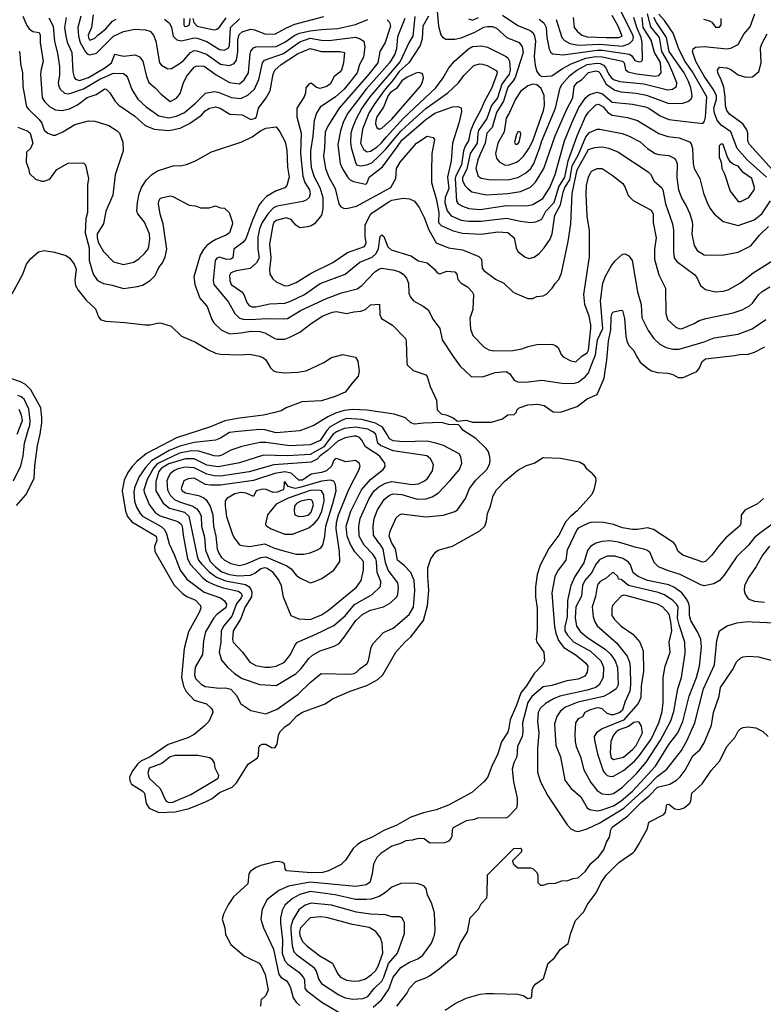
# Model space of a CAD drawing. Extents: x 501367 to 657802, y 482273 to 547541.
# Tile 226 of 256: x 576630 to 582534, y 497099 to 504917. Entities that reach past the tile are written whole.
import ezdxf

# ---------------------------------------------------------------- set-up
doc = ezdxf.new("R2010")
doc.units = 0

msp = doc.modelspace()

# ---------------------------------------------------------------- linework, layer by layer
at = {"layer": '0CON20XD'}
for points in [[(580888.5, 504918.5), (580934.5, 504774.5), (580955, 504750.7), (580998.2, 504728.2), (581065.4, 504715.4), (581235, 504721.6), (581415, 504706.8), (581472.3, 504727.7), (581499, 504755), (581503, 504775), (581497.8, 504795), (581385.2, 505025)], [(576654.1, 504944.1), (576685, 504870), (576705, 504843.1), (576735, 504823.3), (576783.9, 504813.9), (576792, 504795), (576792.5, 504735), (576816.2, 504585), (576800, 504525), (576794.7, 504484.7), (576808.8, 504295), (576827.3, 504267.3), (576867.3, 504227.3), (576915, 504201.2), (576966.3, 504196.3), (577025, 504207.7), (577088.3, 504241.7), (577165, 504299.7), (577236.2, 504323.8), (577305, 504367.5), (577316.7, 504365), (577345.6, 504335.6), (577385, 504272), (577416.9, 504236.9), (577545, 504151.5), (577626.4, 504076.4), (577697.4, 504047.4), (577815, 504037.6), (577905, 504056.5), (577978.7, 504091.3), (578072.3, 504157.7), (578103, 504193), (578136.2, 504215), (578185.5, 504224.5), (578222, 504215), (578297.3, 504167.3), (578395, 504160), (578463.7, 504123.7), (578502, 504135), (578510, 504145), (578525.7, 504215), (578586.5, 504295), (578617.3, 504352.7), (578642.1, 504485), (578655, 504516.2), (578705, 504560), (578835, 504644.8), (578935, 504687.3), (579025, 504665.3), (579175, 504663.6), (579208, 504655), (579199.6, 504575), (579184.4, 504515.6), (579171.3, 504498.7), (579125.5, 504464.5), (579095.7, 504405), (579066, 504385), (579015, 504370.7), (578985, 504379.4), (578945, 504411.9), (578925, 504404.4), (578901.9, 504375), (578898.1, 504335), (578888.1, 504305), (578831.1, 504215), (578830.9, 504145), (578864.2, 504015), (578860, 503855), (578877.9, 503675), (578893.8, 503623.8), (578930, 503565), (578935.3, 503534.7), (578927.5, 503505), (578905, 503483.3), (578877.7, 503472.3), (578675, 503436.7), (578645, 503423.7), (578601.7, 503378.3), (578555.2, 503305), (578534.8, 503255), (578519.8, 503190.2), (578520.6, 503095), (578530.6, 503025), (578509.6, 502985), (578458.7, 502941.3), (578347.6, 502922.4), (578305, 502906.4), (578294.6, 502885), (578297.3, 502845), (578310, 502815), (578394.6, 502755), (578408, 502735), (578434.8, 502664.8), (578455, 502645.4), (578475, 502638), (578505, 502636), (578615, 502660.4), (578735, 502665.8), (578775, 502678.4), (578890.5, 502735), (579015, 502822.5), (579214.2, 502895.8), (579329.9, 502990.1), (579429, 503031), (579460.2, 503059.8), (579479.1, 503100.9), (579492.7, 503195), (579505, 503208.8), (579520, 503195), (579552.4, 503112.4), (579578.7, 503088.7), (579735, 503040.8), (579795, 503001.9), (579865, 502985.6), (579924, 502935), (579945, 502906.7), (579965, 502897.5), (580020.5, 502919.5), (580083.8, 502913.8), (580100, 502895), (580107.5, 502855), (580135.9, 502825.9), (580185, 502796), (580222.5, 502755), (580232.9, 502735), (580228.9, 502615), (580204, 502545), (580209.1, 502459.1), (580228.3, 502408.3), (580317.3, 502317.3), (580355, 502294.2), (580395, 502287.1), (580545, 502290), (580616.6, 502303.4), (580667.3, 502322.7), (580735, 502338.6), (580855, 502341.4), (580885, 502330.8), (580904.5, 502314.5), (580928.7, 502258.7), (580945, 502240), (581005, 502208), (581045, 502200), (581094.2, 502245.8), (581135, 502272.7), (581145, 502291.9), (581165.3, 502465), (581164, 502494), (581151.5, 502561.5), (581117.1, 502655), (581107.9, 502735), (581153.3, 503035), (581153.1, 503245), (581134.7, 503354.7), (581126.9, 503535), (581130.2, 503599.8), (581145, 503666.7), (581163.8, 503705), (581175, 503716), (581215, 503733.8), (581255, 503733.8), (581335, 503682), (581419.2, 503615), (581437.5, 503585), (581460.4, 503520.4), (581500.7, 503480.7), (581644.2, 503404.2), (581660, 503375), (581660.5, 503305), (581683.8, 503185), (581670.5, 503095), (581670.4, 503015), (581705, 502890), (581758, 502785), (581760, 502585), (581772.5, 502535), (581840, 502475), (581862.5, 502465), (581885, 502463.3), (581985, 502504.4), (582025, 502529.4), (582076.7, 502545)], [(577113.9, 504945), (577091.2, 504855), (577095.3, 504784.7), (577110.8, 504735), (577151, 504661), (577165, 504645.9), (577185, 504636.9), (577240, 504650), (577314.7, 504725), (577375, 504785.2), (577455, 504822.3), (577545, 504842.2), (577626.8, 504836.8), (577665.8, 504825.8), (577693.3, 504795), (577709.6, 504745), (577740.4, 504575), (577755, 504555.6), (577805, 504527.5), (577835, 504529.1), (577905, 504571.1), (577933.6, 504595), (577984.6, 504655), (578015, 504671.2), (578035, 504669.5), (578111.6, 504641.6), (578225, 504564.2), (578295, 504552.9), (578332.4, 504567.6), (578351.8, 504595), (578361.6, 504665), (578360.4, 504759.6), (578371.5, 504798.5), (578395, 504821.2), (578461.2, 504841.2), (578495, 504835.8), (578575, 504805.3), (578655, 504802), (578747.5, 504852.5), (578815, 504881.2), (579045, 504941.9)], [(577212.5, 504955), (577198.9, 504855), (577174.3, 504795), (577175, 504771.4), (577185, 504757.5), (577195, 504756.4), (577225, 504770), (577250, 504795), (577314.6, 504845), (577365.6, 504905), (577395, 504920.8)], [(579767.7, 504942.3), (579751.2, 504785), (579721.9, 504738.1), (579649.8, 504585), (579409.2, 504305), (579345.2, 504215), (579297.8, 504125), (579272.5, 504057.5), (579260.2, 504015), (579255.2, 503945.2), (579261, 503901), (579295, 503782), (579305, 503764.2), (579335, 503757.1), (579385, 503763.3), (579425, 503781), (579478.7, 503831.3), (579533.2, 503886.8), (579655, 504030.4), (579725.1, 504094.9), (579855, 504210.9), (580029.6, 504335), (580114.5, 504415), (580155, 504472.5), (580235, 504553.8), (580280, 504565), (580305, 504564.4), (580341.7, 504551.7), (580412.4, 504512.4), (580419.8, 504499.8), (580419.2, 504485), (580375, 504371.4), (580317.7, 504265), (580295, 504205.6), (580237.1, 504102.9), (580208.8, 504035), (580193.2, 503955), (580167.5, 503912.5), (580154.6, 503875.4), (580136.3, 503763.7), (580092.3, 503677.7), (580086.4, 503655), (580098.5, 503475), (580112.2, 503455), (580144.3, 503435), (580195, 503418.2), (580285, 503408.8), (580495, 503441.1), (580655, 503437.6), (580705, 503449.3), (580782.6, 503497.4), (580838.5, 503585), (580881.3, 503688.7), (580956.4, 503953.6), (581016.7, 504103.3), (581070.2, 504219.8), (581125, 504300), (581155, 504321.9), (581215, 504341.3), (581257.1, 504327.1), (581335, 504260.5), (581495.2, 504245.2), (581597.5, 504225), (581625, 504214.6), (581715, 504152.1), (581785, 504123.8), (582055, 504091.4), (582068.3, 504111.7), (582076.2, 504143.8), (582084.5, 504304.5), (581971.6, 504501.6), (581914, 504585), (581866.5, 504676.5), (581818.3, 504808.3), (581750.7, 504910.7), (581705, 504961.1)], [(579876.4, 504943.6), (579830, 504865), (579824.8, 504765), (579809.4, 504710.6), (579719.4, 504575), (579643.3, 504505), (579598.2, 504441.8), (579523.5, 504355), (579445, 504244.1), (579402, 504175), (579352.4, 504047.6), (579336.6, 503935), (579359.1, 503889.1), (579385, 503868.3), (579415, 503873.4), (579465, 503905.2), (579500.4, 503935), (579542.6, 503987.4), (579676, 504134), (579934.2, 504375), (579992.9, 504455), (580036.4, 504535), (580082, 504588), (580193.8, 504686.2), (580225, 504704.7), (580295, 504709.8), (580345, 504697.6), (580487.4, 504627.4), (580505, 504613.1), (580518.4, 504588.4), (580523.2, 504515), (580517.1, 504485), (580458.3, 504405), (580424.3, 504295.7), (580375.5, 504235), (580337.9, 504132.1), (580272.5, 504037.5), (580266.2, 504015), (580262.3, 503935), (580206.6, 503853.4), (580179.5, 503730.5), (580144.8, 503664.8), (580145, 503640.6), (580165, 503601.1), (580187.3, 503575), (580220.4, 503550.4), (580335, 503525.8), (580505, 503536.7), (580605, 503553.1), (580685, 503586.9), (580724.1, 503625.9), (580791.7, 503735), (580881.4, 503995), (580973.7, 504206.3), (581020.8, 504295), (581031.8, 504385), (581055, 504417.5), (581091.2, 504438.8), (581145, 504496.1), (581205, 504509.5), (581225.8, 504505.8), (581236.9, 504495), (581285, 504405.3), (581355, 504356.8), (581405, 504343.2), (581525, 504333), (581606.6, 504316.6), (581785, 504250.8), (581895, 504253.3), (581933.7, 504266.3), (581959.5, 504285), (581969.2, 504305), (581966.9, 504333.1), (581959.8, 504375), (581940.8, 504425), (581904.8, 504495), (581785.2, 504665), (581766.6, 504775), (581685, 504893), (581665, 504933.5)], [(579943.2, 504985), (579955.4, 504865), (579973.9, 504796.1), (579986.6, 504776.6), (580012.8, 504762.8), (580085, 504762.9), (580135, 504773.2), (580242.5, 504817.5), (580315, 504856.6), (580345, 504863.3), (580385, 504861.8), (580415, 504848.9), (580497.1, 504775), (580596.7, 504736.7), (580620, 504700), (580626.2, 504655), (580563.1, 504456.9), (580549, 504431), (580505, 504380), (580471.5, 504268.5), (580415, 504180.5), (580379.8, 504060.2), (580338.2, 504015), (580325.7, 503935), (580288.8, 503855), (580267.5, 503805), (580250.9, 503735), (580270, 503675), (580295, 503657.3), (580355, 503646.8), (580505, 503644.1), (580585, 503663.4), (580645, 503696.8), (580687.3, 503735), (580711, 503775), (580757.2, 503892.8), (580775, 503955.5), (580884.3, 504215), (580920, 504375), (580936.5, 504405), (580997.7, 504472.3), (581053.6, 504516.4), (581135, 504559.8), (581211.9, 504571.9), (581238.4, 504568.4), (581265.6, 504555.6), (581283.9, 504533.9), (581305.8, 504485.8), (581326.4, 504456.4), (581345, 504442.8), (581395, 504426.7), (581585, 504407.1), (581775, 504360.3), (581812, 504365), (581844.4, 504385), (581847.3, 504415), (581816.7, 504495), (581781.2, 504575), (581728, 504665), (581709, 504775), (581639.9, 504859.9), (581615, 504963.7)], [(580462, 504952), (580585, 504870.9), (580681.7, 504831.7), (580704.1, 504814.1), (580715.7, 504795.7), (580724.8, 504745), (580715.8, 504625), (580721.7, 504551.7), (580735.5, 504505.5), (580757.3, 504477.3), (580775.8, 504465.8), (580855, 504470.4), (580940.6, 504529.4), (581008.2, 504565), (581125, 504611.4), (581205, 504623.3), (581255, 504622.7), (581415, 504587.9), (581428.6, 504575), (581440.3, 504520.3), (581462.2, 504502.2), (581527.5, 504487.5), (581675, 504468.1), (581705, 504472.4), (581722.9, 504495), (581717, 504577), (581669.3, 504655), (581644, 504754), (581579.2, 504855), (581572, 504935)], [(581023.6, 504933.6), (581032.9, 504855), (581055, 504825.6), (581092.5, 504795), (581135, 504780.5), (581285, 504774.5), (581385.7, 504774.3), (581414.3, 504785), (581380.8, 504865), (581335, 504950)], [(582558.4, 503665), (582404.6, 503804.6), (582325.2, 503895), (582276.4, 504026.4), (582199, 504079), (582168.2, 504118.2), (582146.5, 504175), (582140, 504215), (582162.1, 504285), (582161.6, 504315), (582136.2, 504366.2), (582065, 504467.3), (581997.6, 504585), (581971.3, 504665), (581976.7, 504685), (581995, 504697.9), (582065, 504704.1), (582244.6, 504685.4), (582275, 504689.6), (582335, 504719.2), (582379.6, 504800.4), (582430.6, 504859.4), (582467.4, 504962.6)], [(576860.8, 504930.8), (576894.8, 504865), (576904.8, 504745), (576929.1, 504649.1), (576946, 504545), (576946.7, 504475), (576936.3, 504415), (576940.5, 504385), (576952.6, 504362.6), (576985, 504334.2), (577015, 504328.4), (577035, 504331.9), (577135, 504367.3), (577265, 504443.6), (577375, 504491.4), (577455, 504490), (577474.7, 504474.7), (577486.3, 504456.3), (577521.3, 504361.3), (577566.9, 504285), (577634.4, 504224.4), (577735, 504153.2), (577815, 504136.3), (577875, 504150), (577939, 504181), (578025, 504254.1), (578105, 504333.4), (578174.7, 504345.3), (578205, 504342.3), (578311.1, 504298.9), (578385, 504290.3), (578441.9, 504318.1), (578494.1, 504365.9), (578529.3, 504440.7), (578556.9, 504575), (578574.2, 504595.8), (578725, 504649), (578855, 504739.6), (578935, 504770), (579025, 504753.9), (579085, 504752), (579295, 504776.9), (579327.6, 504767.6), (579361.4, 504745), (579371.2, 504701.2), (579360.2, 504619.8), (579328, 504562), (579310.2, 504495), (579250.8, 504419.2), (579205, 504364.7), (579136.4, 504303.6), (579015, 504221.8), (578985.3, 504175), (578968.4, 504115), (578957.2, 503992.8), (578938.4, 503875), (578937.8, 503815), (578945.2, 503745), (578964.7, 503675), (579013.3, 503585), (579035.8, 503505), (579037.1, 503415), (579025.5, 503365), (578971.4, 503295), (578945, 503278.8), (578915, 503270.8), (578854.2, 503265), (578821.8, 503285), (578785, 503329.2), (578745, 503342.6), (578665, 503322.5), (578647.4, 503305), (578639, 503285), (578614, 503135), (578623.5, 503025), (578613.3, 502933.3), (578615.9, 502895.9), (578639.9, 502859.9), (578666.5, 502836.5), (578735, 502803.5), (578763.8, 502806.2), (578825, 502830.7), (578945, 502903.6), (579115, 502989.2), (579231.9, 503068.1), (579366.2, 503115), (579381.1, 503145), (579372, 503195), (579373.8, 503285), (579408.6, 503361.4), (579427.6, 503382.4), (579561.4, 503471.4), (579585, 503482.9), (579675, 503499.7), (579725, 503494.5), (579764.7, 503474.7), (579802.1, 503425), (579842.1, 503345), (579878.5, 503248.5), (579935.9, 503145.9), (580035, 503104.6), (580145, 503089.6), (580275.2, 503035.2), (580296.9, 503015), (580302.9, 502945), (580316, 502925), (580406.3, 502856.3), (580475, 502824.2), (580545.5, 502755.5), (580564.5, 502744.5), (580665, 502702.5), (580704.1, 502704.1), (580735, 502718), (580785, 502724), (580815, 502741.2), (580858.8, 502785), (580884, 502825), (580910, 502855), (580931.1, 502905), (580983.9, 503156.1), (581005.3, 503295), (581015.8, 503535.8), (581056.1, 503725), (581145, 503887.1), (581195, 503902.4), (581255.8, 503905.8), (581305, 503897.5), (581378.4, 503868.4), (581619.9, 503709.9), (581638.8, 503688.8), (581667.9, 503635), (581724.5, 503585), (581736.9, 503566.9), (581758, 503455), (581812.9, 503295), (581819.6, 503245), (581820.4, 503075), (581826.8, 503025), (581847.2, 502997.2), (581990.9, 502890.9), (582010, 502865), (582034.8, 502804.8), (582075, 502773.8), (582155, 502756.2), (582215, 502760.5), (582255, 502771.8), (582352, 502828), (582454.1, 502905.9), (582609.2, 503005)], [(576998, 504935), (576986.2, 504855), (576994.8, 504785), (577007.1, 504737.1), (577043.1, 504655), (577052.8, 504502.8), (577061.5, 504461.5), (577073.4, 504443.4), (577105, 504434.3), (577175, 504457.9), (577305, 504535.6), (577359.4, 504575), (577385, 504643.3), (577455, 504628.2), (577547.4, 504637.4), (577581.1, 504621.1), (577607.5, 504587.5), (577635.4, 504465), (577655, 504417.5), (577705.8, 504375), (577752.5, 504325), (577825, 504266.9), (577875, 504292.2), (577905, 504331.2), (577928.9, 504415), (577953.5, 504465), (578015, 504539.5), (578035, 504550.5), (578095, 504547.1), (578188.5, 504478.5), (578295, 504418), (578375, 504406.2), (578411.4, 504438.6), (578445.3, 504495), (578458.7, 504645), (578465, 504667.5), (578485, 504691.9), (578505, 504700), (578665, 504704), (578735, 504737.8), (578815, 504792.8), (578850.3, 504809.7), (578935, 504827.5), (579025, 504837.8), (579154.4, 504845.6), (579295, 504879.3), (579395, 504917.5)], [(577779.7, 504919.7), (577818.3, 504888.3), (577833.7, 504855), (577849.1, 504785), (577876.8, 504756.8), (577915, 504749.6), (578015, 504772.7), (578039.9, 504769.9), (578115, 504743.1), (578215, 504680.4), (578254.4, 504675.6), (578285, 504691.4), (578295, 504708.8), (578302.9, 504855), (578375, 504923.6)], [(577931.9, 504925), (577933.3, 504875), (577938.8, 504865), (577955, 504862.2), (577977.5, 504875), (577982.5, 504925)], [(578005, 504926.7), (578012.5, 504895), (578040, 504865), (578175, 504836.6), (578195, 504842.5), (578215, 504857.5), (578269.8, 504930.2)], [(579546.6, 504916.6), (579565, 504896.2), (579574.6, 504865), (579531.8, 504735), (579490.4, 504665), (579474.2, 504575), (579402.5, 504485), (579165.8, 504215), (579075, 504071.4), (579055.9, 504024.1), (579050.2, 503899.8), (579043.1, 503833.1), (579057.2, 503735), (579085.3, 503665), (579134.7, 503575), (579164.8, 503454.8), (579180.8, 503430.8), (579200.1, 503420.1), (579225, 503416.4), (579305, 503435.3), (579577.1, 503585), (579617.1, 503655), (579620.8, 503735), (579650.8, 503785), (579780.6, 503935), (579865, 503990.8), (579911.7, 503981.7), (579922.5, 503965), (579902.2, 503855), (579900.5, 503715), (579900.5, 503625), (579918.7, 503558.7), (579937.5, 503497.5), (579957, 503385), (579953.8, 503305), (579975, 503281.2), (580070.2, 503240.2), (580145, 503220.6), (580295, 503213.3), (580425, 503231.2), (580505, 503227.8), (580554.7, 503184.7), (580570.5, 503105), (580585.4, 503075.4), (580642.2, 503032.2), (580675, 503020.6), (580715, 503030.6), (580755, 503061.4), (580794.1, 503105.9), (580841.2, 503175), (580856.8, 503215), (580879.4, 503365), (580924.4, 503445.6), (580943.8, 503546.2), (580958.9, 503585), (580998.4, 503645), (581017.3, 503755), (581067.6, 503845), (581125, 503986), (581155, 504019.6), (581215, 504046.5), (581235, 504048.2), (581413.5, 504013.5), (581464, 503995), (581555, 503947.1), (581614.7, 503894.7), (581674.7, 503854.7), (581705, 503845.4), (581785, 503838.5), (581826.2, 503816.2), (581840.4, 503800.4), (581850.4, 503775), (581848.3, 503661.7), (581860.3, 503565), (581886.5, 503496.5), (581923.3, 503433.3), (581951.5, 503375), (581968.8, 503315), (581971.8, 503285), (581965.5, 503214.5), (581985.6, 503125), (582008.6, 503085), (582065, 503048.6), (582207.3, 503047.3), (582335, 503070), (582435, 503122.1), (582504.8, 503205.2), (582575.6, 503274.4)], [(579687.2, 504925), (579630.6, 504779.4), (579621, 504685), (579607.6, 504642.4), (579565.7, 504575), (579380, 504365), (579235.2, 504175), (579201.8, 504108.2), (579175.6, 504034.4), (579155.8, 503925), (579175.3, 503775), (579191.7, 503731.7), (579233.9, 503663.9), (579253.9, 503643.9), (579280.6, 503630.6), (579375, 503610), (579385, 503616.2), (579405.4, 503665), (579511.3, 503748.7), (579629.8, 503910.2), (579665, 503959.4), (579855, 504124.8), (579925.1, 504174.9), (580065, 504225.3), (580108.5, 504228.5), (580135, 504216.2), (580137.5, 504185), (580115.8, 504095), (580065.8, 503935), (580056.3, 503795), (580027.4, 503665), (580035.9, 503575), (580009.1, 503505), (580004.9, 503465), (580025, 503397.9), (580055, 503360.2), (580135, 503324.8), (580195, 503316.1), (580295, 503317.8), (580495, 503340.5), (580605, 503316), (580685, 503306.1), (580727.1, 503312.9), (580775, 503332.9), (580808, 503395), (580873.5, 503465), (580909.2, 503590.8), (580959.4, 503665), (580983.6, 503796.4), (581056.8, 503993.2), (581122, 504148), (581145, 504183.1), (581205, 504240), (581225, 504245.8), (581263.7, 504223.7), (581300.5, 504180.5), (581335, 504158.4), (581455, 504140.3), (581535, 504115.3), (581705, 504012), (581775, 503988.7), (581865, 503978), (581947.7, 503947.7), (581961.7, 503931.7), (581970.9, 503895), (581976.2, 503775), (581985, 503733.8), (582028.8, 503655), (582060.2, 503540.2), (582088.2, 503465), (582110.7, 503420.7), (582144.7, 503374.7), (582215, 503313.5), (582335, 503282.5), (582461.2, 503328.8), (582521.3, 503375), (582591.3, 503478.7)], [(580194.5, 504924.5), (580225, 504912.9), (580272.1, 504935)], [(580755, 504921.1), (580791.5, 504891.5), (580810, 504855), (580814.7, 504774.7), (580832.7, 504682.7), (580846, 504656), (580864, 504645), (580945, 504638.6), (581214.7, 504675.3), (581255, 504674.4), (581472.2, 504642.2), (581489.9, 504629.9), (581515, 504592.5), (581547.9, 504582.1), (581563.3, 504585), (581573.8, 504595), (581572, 504735), (581565.5, 504775), (581529.1, 504855), (581504.8, 504935)], [(582059.5, 504919.5), (582107.9, 504907.9), (582125.6, 504895.6), (582155, 504858), (582185, 504856), (582200, 504875), (582200, 504925)], [(582606.5, 503725), (582425, 503925.6), (582412.4, 503952.4), (582411.8, 504015), (582403.2, 504043.2), (582370.6, 504090.6), (582265, 504165.7), (582245.5, 504195), (582233.6, 504233.6), (582232.2, 504305), (582220.5, 504380.5), (582199.7, 504439.7), (582171.9, 504495), (582170.8, 504515), (582185, 504538.8), (582245, 504533.3), (582275, 504521.1), (582335, 504478.1), (582395, 504460), (582447.7, 504462.3), (582498.8, 504505), (582517.5, 504575), (582513, 504693), (582521.4, 504725), (582565.8, 504805)], [(576625, 504665.7), (576631.4, 504651.4), (576636, 504565), (576651.5, 504495), (576654, 504385), (576684.6, 504225), (576698.8, 504205), (576784.6, 504125), (576805.4, 504095), (576825, 504039.2), (576854, 504015), (576895, 503999.6), (576915, 504000.9), (576973.3, 504026.7), (577066.5, 504083.5), (577175, 504114.6), (577225, 504112), (577337.5, 504077.5), (577404.2, 504035), (577421.4, 504015), (577448.5, 503945), (577450.5, 503875), (577387.8, 503685), (577367.9, 503522.1), (577314.8, 503395.2), (577296.2, 503295), (577246, 503215), (577244.2, 503185), (577255, 503145.6), (577295, 503075.4), (577375.3, 502995.3), (577455, 502972.5), (577535, 502990.5), (577579.4, 503020.6), (577619.9, 503060.1), (577647.2, 503092.8), (577655.9, 503115), (577663.7, 503175), (577659.5, 503215), (577619.5, 503309.5), (577566.4, 503375), (577559.5, 503395), (577564.6, 503465), (577578.2, 503535), (577596.1, 503585), (577636.4, 503645), (577675, 503683.6), (577725, 503715.4), (577855, 503758.8), (577905, 503755.6), (577955, 503766.7), (578025, 503795.7), (578152.5, 503867.5), (578393.3, 503946.7), (578475, 503987.3), (578540.9, 504035), (578585, 504054.1), (578665, 504065.7), (578696.2, 504026.2), (578736.2, 503946.2), (578750.9, 503880.9), (578756, 503746), (578768.8, 503665), (578751.1, 503598.9), (578735, 503582.2), (578665, 503557.1), (578588.5, 503511.5), (578548.5, 503471.5), (578529.1, 503440.9), (578478.6, 503325), (578424.1, 503175.9), (578402.2, 503147.8), (578330.6, 503095), (578322.9, 503025), (578305, 503014.7), (578275, 503013.3), (578215, 503031.2), (578195, 503023.3), (578180.9, 503005), (578166.7, 502846.7), (578172, 502815), (578288.5, 502675), (578336.9, 502585), (578374.1, 502545.9), (578405, 502537.9), (578455, 502536.1), (578595, 502545.3), (578735, 502541.1), (578755, 502545.4), (578865, 502609.1), (579065, 502701.6), (579185, 502747.1), (579309.4, 502780.6), (579345, 502805.4), (579448.5, 502915), (579480, 502935), (579505, 502942.7), (579605, 502928.2), (579645, 502914.6), (579675.7, 502895.7), (579701.8, 502865), (579717.8, 502825), (579720.7, 502745), (579732.5, 502712.5), (579757.5, 502685), (579833.3, 502643.3), (579874.1, 502614.1), (579912.1, 502535), (579965.5, 502465), (579984.4, 502375), (580071.2, 502241.2), (580126.1, 502166.1), (580215, 502084.5), (580305, 502082.2), (580405.9, 502114.1), (580492.6, 502122.6), (580521.5, 502105), (580555.3, 502055.3), (580585, 502040.7), (580645, 502039.1), (580775, 502053.2), (580935, 502029.6), (581025, 502028), (581065, 502037.3), (581119.9, 502080.1), (581146.1, 502113.9), (581168.8, 502175), (581202.3, 502255), (581217.2, 502375), (581260.5, 502465), (581242.5, 502685), (581260.9, 502825), (581280.9, 502879.1), (581329.1, 502965), (581358.3, 503001.7), (581415, 503054.5), (581435, 503056.7), (581465, 503042.9), (581493.7, 503003.7), (581536.1, 502756.1), (581563.8, 502655), (581570.5, 502550.5), (581619.4, 502449.4), (581665.8, 502385.8), (581711.5, 502341.5), (581763.2, 502313.2), (581815, 502301.5), (581865, 502300.9), (582065, 502359.4), (582145, 502391.8), (582335, 502419.5), (582445, 502462.7), (582554.4, 502535)], [(579485, 504048.5), (579505, 504054.6), (579585, 504125.9), (579809.5, 504385), (579825.5, 504415), (579835.8, 504455), (579831.7, 504481.7), (579825, 504488.8), (579795, 504496.7), (579775, 504493.3), (579705, 504460), (579665, 504431.6), (579620.8, 504369.2), (579575, 504339.5), (579554, 504315), (579517.5, 504222.5), (579466.3, 504145), (579456.2, 504115), (579455, 504090), (579465, 504061.4), (579485, 504048.5)], [(580485, 503762), (580515, 503763.6), (580575, 503785.3), (580599.1, 503800.9), (580633.3, 503836.7), (580673.1, 503893.1), (580704.4, 503955), (580789.3, 504195), (580797.5, 504235), (580793.7, 504315), (580770.6, 504370.6), (580735, 504400), (580705, 504404.3), (580665, 504390.9), (580604.8, 504345.2), (580565.2, 504284.8), (580519.9, 504180.1), (580491.4, 504135), (580475.2, 504025), (580427, 503935), (580408, 503855), (580415.9, 503815.9), (580437.5, 503787.5), (580485, 503762)], [(576614.3, 504064.3), (576695, 504030.6), (576712.5, 504015), (576734.2, 503935), (576716, 503895), (576683.8, 503865), (576680, 503785), (576700, 503735), (576707.5, 503695), (576755, 503650), (576805.8, 503635.8), (576825, 503635.7), (576861.3, 503648.7), (576875, 503658.8), (576925, 503726.7), (577015, 503778), (577125, 503781.2), (577138.3, 503778.3), (577153.3, 503765), (577175.6, 503655), (577167.1, 503605), (577166.7, 503385), (577154.4, 503335), (577150.5, 503225), (577180.9, 503105), (577180.7, 503005), (577213.3, 502895), (577246.2, 502846.2), (577295, 502821.9), (577365, 502808.9)], [(580575, 503926.9), (580585, 503931.1), (580595.4, 503945), (580609.2, 504005), (580605, 504022.5), (580595, 504027.5), (580585, 504025.7), (580575, 504006.2), (580558.9, 503945), (580565, 503930.8), (580575, 503926.9)], [(582333.7, 503473.7), (582355, 503474.2), (582420, 503505), (582461.9, 503565), (582464.4, 503585), (582442.1, 503655), (582374.3, 503704.3), (582335, 503753.6), (582297.3, 503767.3), (582274.4, 503784.4), (582250, 503825), (582216.2, 503925), (582205, 503930), (582193.6, 503926.4), (582182.5, 503915), (582183.8, 503825), (582198.8, 503785), (582204, 503735), (582225, 503692.5), (582270.8, 503555), (582333.7, 503473.7)], [(577365, 502808.9), (577455, 502782.5), (577565, 502797.5), (577605, 502808.8), (577665, 502846), (577704.5, 502885.5), (577735, 502948), (577762.7, 502987.3), (577785.8, 503035), (577798.5, 503095), (577769.5, 503295), (577745, 503372.5), (577732.2, 503455), (577735, 503476.7), (577745, 503496.2), (577755, 503501.2), (577825, 503518.8), (577845, 503513.3), (577975, 503444), (578025, 503438.8), (578065, 503423.8), (578105, 503422.5), (578135, 503423.3), (578185, 503438.8), (578225, 503423.8), (578255, 503420), (578293.3, 503385), (578316.2, 503315), (578318, 503295), (578299.5, 503239.5), (578295, 503224), (578270, 503205), (578187.4, 503172.6), (578156, 503154), (578116.7, 503123.3), (578089.1, 503090.9), (578063.1, 503046.9), (578013.3, 502875), (578019.5, 502815), (578060.8, 502705), (578118.3, 502638.3), (578155, 502536.7), (578170.7, 502510.7), (578230, 502455), (578295, 502423.5), (578385, 502429.2), (578465, 502442.9), (578535, 502440.7), (578575, 502429.6), (578654.2, 502384.2), (578675, 502379.6), (578735, 502380), (578775, 502394.6), (578853.5, 502436.5), (578945, 502504.4), (579035.8, 502565), (579114.2, 502594.2), (579145, 502598.5), (579225, 502582.5), (579281.7, 502598.3), (579338.6, 502601.4), (579374.1, 502615.9), (579415, 502653.3), (579487, 502657), (579490, 502575), (579503.3, 502545), (579590.3, 502490.3), (579693.3, 502385), (579698.8, 502365), (579702.5, 502195), (579707.5, 502175), (579755, 502130), (579855, 502096.2), (579865, 502082.5), (579888, 502005), (579940, 501895), (579945, 501820), (579975, 501787.5), (580015, 501778.8), (580072.5, 501755), (580105, 501730), (580173.9, 501736.1), (580225, 501720), (580375, 501720), (580463.6, 501746.4), (580505, 501780), (580555, 501782.5), (580575, 501800), (580577.5, 501815), (580596.2, 501833.8), (580665, 501858.8), (580745, 501863.8), (580795, 501854), (580865, 501802), (580925, 501800), (581055, 501845.7), (581135, 501905.6), (581215, 501941.2), (581269.2, 502070.8), (581292.5, 502215), (581304.7, 502364.7), (581323, 502455), (581324.8, 502555), (581334.4, 502585.6), (581345, 502597.8), (581405, 502610), (581415, 502606.7), (581432.3, 502545), (581442.2, 502405), (581454.2, 502355), (581468.3, 502328.3), (581505, 502290), (581528, 502245), (581557.3, 502197.3), (581615.9, 502145.9), (581647.3, 502127.3), (581695, 502114.3), (581775, 502110), (581815, 502099.4), (581856.7, 502076.7), (581897.5, 502075), (582005.4, 502124.6), (582026.8, 502153.2), (582047.9, 502202.1), (582075, 502224.4), (582305, 502249.4), (582345, 502258.5), (582415, 502260.6), (582465, 502275.7), (582545, 502318.6)], [(576570.3, 502739.7), (576655.6, 502895), (576683.1, 502975), (576715, 503018), (576777.6, 503072.4), (576825, 503084.3), (576905, 503071.9), (576995, 503045.6), (577025, 503025.7), (577062.2, 502975), (577079.1, 502935), (577066.6, 502845), (577072.9, 502805), (577095, 502767.8), (577158.5, 502688.5), (577231.4, 502621.4), (577255, 502556), (577275, 502534.5), (577312.7, 502522.7), (577465, 502513.2), (577625, 502492.9), (577666.1, 502493.9), (577735, 502508.5), (577755, 502506.5), (577832.6, 502482.6), (577913.8, 502403.8), (578025, 502357.5), (578130, 502295), (578185, 502269.5), (578225, 502262.1), (578375, 502256), (578455, 502260.5), (578534.6, 502244.6), (578565, 502230.9), (578583.5, 502215), (578621.4, 502151.4), (578645, 502127.9), (578665, 502120.4), (578733.9, 502113.9), (578835, 502117.9), (578905, 502128.6), (579045, 502194), (579104.6, 502235.4), (579195, 502259.2), (579295, 502238), (579314.5, 502204.5), (579324.6, 502125), (579318.2, 502085), (579268.9, 502031.1), (579215, 501958), (579135.5, 501924.5), (579025, 501891.5), (578868.8, 501881.2), (578746.7, 501835), (578705, 501812.2), (578645, 501795.5), (578565, 501776.9), (578375, 501753.7), (578257.6, 501732.4), (578143.8, 501685), (577873.8, 501596.2), (577637, 501473), (577560.2, 501409.8), (577521.7, 501368.3), (577488.7, 501321.3), (577460.1, 501259.9), (577442.5, 501175), (577470.8, 501015), (577485, 500971.9), (577519.7, 500929.7), (577711.9, 500815), (577718.5, 500785), (577700.4, 500735), (577703.3, 500695), (577856.6, 500426.6), (577921.3, 500361.3), (577956.9, 500336.9), (578025, 500307.8), (578065.9, 500265), (578067.5, 500245), (578055, 500210), (577970.8, 500055), (577936.7, 499923.3), (577915.4, 499695), (577931.1, 499625), (577952.3, 499582.3), (578015, 499513.8), (578113.9, 499483.9), (578150.3, 499450.3), (578160, 499435), (578161.9, 499415), (578130.9, 499345), (578095, 499306.5), (578015, 499241.2), (577964.7, 499215.3), (577807.7, 499162.3), (577664.5, 499065), (577591.7, 499028.3), (577564.8, 499005.2), (577527.1, 498955), (577502.7, 498905), (577504.2, 498874.2), (577518.1, 498848.1), (577600.9, 498795), (577620, 498775), (577634.3, 498694.3), (577658.9, 498655), (577735, 498621.2), (577865, 498628.4), (577976.1, 498653.9), (578105, 498706.9), (578157.7, 498732.3), (578215, 498780.4), (578316, 498824), (578351.5, 498858.5), (578443.8, 499006.2), (578518.6, 499055), (578525.7, 499075), (578527.1, 499135), (578536.2, 499155), (578555, 499164.2), (578585, 499164.3), (578629.1, 499139.1), (578656, 499135), (578675, 499163.8), (578683.9, 499235), (578696.9, 499265), (578735, 499302.5), (578778.1, 499331.9), (578831, 499389), (578875, 499417.7), (579055, 499485.3), (579113.9, 499523.9), (579253.8, 499585), (579385, 499630), (579472.1, 499677.9), (579513.1, 499715), (579617.5, 499895), (579686.5, 499975), (579735, 500015.6), (579834.7, 500145), (579868.2, 500265), (579879.5, 500385), (579870, 500495), (579871.1, 500565), (579895.4, 500634.6), (579932.2, 500687.8), (579952, 500705), (580065, 500735.4), (580128.1, 500771.9), (580282.6, 500857.4), (580323.5, 500895), (580336.7, 500935), (580344.4, 500995), (580367.8, 501055), (580388.5, 501135), (580415.6, 501185), (580485.6, 501255), (580585, 501341.1), (580654.1, 501375.9), (580714.7, 501395.3), (580785, 501439.5), (580925, 501434.4), (581075, 501405.6), (581107.3, 501387.3), (581128, 501355), (581164.2, 501324.2), (581200.8, 501280.8), (581204.3, 501255), (581189.5, 501185), (581172.4, 501147.6), (581055, 501017.9), (581005.6, 500974.4), (580967, 500933), (580909.6, 500825), (580831.3, 500718.7), (580762.5, 500585), (580737.4, 500512.6), (580724.6, 500414.6), (580725.4, 500335), (580739.6, 500245), (580739.4, 500075), (580730.5, 499995), (580735.5, 499975), (580790.5, 499895), (580795.4, 499825), (580780.5, 499795), (580715.7, 499724.3), (580655, 499628.1), (580608.5, 499571.5), (580575, 499474), (580525, 499357.5), (580514.1, 499295), (580505, 499260), (580456, 499184), (580425, 499087.1), (580379.4, 498990.6), (580345, 498899.4), (580315.2, 498864.8), (580219.6, 498780.4), (580035, 498678.9), (579936.5, 498643.5), (579835, 498618.2), (579735.8, 498585), (579625, 498522), (579521.3, 498478.7), (579427.1, 498425), (579347.9, 498392.1), (579311.2, 498368.8), (579277.5, 498335), (579216.4, 498243.6), (579181.4, 498208.6), (579080.3, 498159.7), (579035, 498146), (578945, 498143.3), (578748.3, 498158.3), (578737.5, 498175), (578731.2, 498215), (578717.5, 498225), (578685, 498232.5), (578655, 498230), (578545, 498201.1), (578505.9, 498184.1), (578462.9, 498155), (578448.6, 498135), (578441.4, 498055), (578327.5, 497952.5), (578285, 497890), (578248.9, 497815), (578236.9, 497775), (578257.1, 497705), (578264.4, 497654.4), (578306, 497575), (578412.9, 497485), (578445, 497467.5), (578531.9, 497425), (578547.5, 497405), (578577.8, 497335), (578602.1, 497215), (578585, 497170), (578546.7, 497135), (578543.3, 497125), (578542.5, 497085)], [(582076.7, 502545), (582295, 502589.5), (582366, 502614), (582425, 502644.5), (582448.9, 502665), (582495, 502733.1), (582525, 502759.5), (582585, 502794.5)], [(576605, 501060.6), (576678.8, 501145), (576744.4, 501275), (576750, 501375), (576770, 501535), (576793.3, 501625), (576804.8, 501715.2), (576806.6, 501755), (576797.1, 501835), (576717.9, 501977.9), (576675, 502020), (576635, 502040.4), (576542.3, 502072.3)], [(576580.5, 501255), (576638, 501375), (576656, 501455), (576667.8, 501555), (576698.4, 501665), (576708.9, 501695), (576712.8, 501735), (576701.2, 501825), (576664, 501904), (576642.5, 501922.5), (576615, 501933.3)], [(576610, 501625), (576652.2, 501735), (576645, 501775.6), (576625, 501822.3)], [(578585, 499404), (578675, 499441.5), (578839.7, 499560.3), (578935, 499654.5), (579024.6, 499725.4), (579255, 499720), (579285, 499725.8), (579305, 499735.8), (579334, 499765), (579385, 499801.9), (579398.9, 499825), (579420.8, 499935), (579435, 499963.3), (579519.4, 500050.6), (579595, 500085.6), (579721.4, 500195), (579756.7, 500253.3), (579768.1, 500385), (579761.2, 500465), (579735, 500527.1), (579682.4, 500582.4), (579630, 500625), (579614.4, 500714.4), (579585, 500760), (579562.7, 500815), (579570.4, 500855), (579619.7, 500960.3), (579645, 500984.2), (579665, 500991.9), (579855, 500970.5), (579995, 500983.5), (580085, 501012.5), (580105, 501026.2), (580169.2, 501115), (580200.5, 501195), (580250.4, 501259.6), (580340, 501345), (580359.2, 501385), (580365.7, 501415), (580362.5, 501445), (580351.2, 501485), (580332.5, 501512.5), (580251.7, 501591.7), (580148.3, 501658.3), (580130, 501685), (580115, 501700), (580035, 501702), (579977.5, 501717.5), (579835, 501713.1), (579765.7, 501704.3), (579735, 501715.8), (579693.3, 501755), (579602.5, 501785), (579385, 501816.5), (579275, 501822), (579205, 501814.4), (579137.7, 501792.3), (579076.3, 501763.7), (578965, 501693.8), (578855, 501652.7), (578665, 501637.6), (578575, 501660.2), (578535, 501663.3), (578365, 501648.1), (578295, 501639.2), (578225, 501593.1), (578185, 501576.8), (578015, 501560), (577900.7, 501529.3), (577816, 501495), (577675.7, 501414.3), (577627.9, 501362.1), (577576, 501285), (577541.7, 501198.3), (577536.1, 501166.1), (577541.9, 501095), (577557.7, 501045), (577585, 500997.1), (577605.3, 500975), (577753, 500893), (577779.3, 500869.3), (577795.7, 500835.7), (577815.3, 500755), (577855, 500670.8), (577904.2, 500545), (577957.1, 500475), (578095, 500372.5), (578224, 500325), (578255, 500302.5), (578270.9, 500275), (578268.8, 500255), (578260, 500245), (578195.6, 500194.4), (578172.1, 500167.9), (578105.4, 500055), (578088, 499985), (578080.8, 499875), (578023.9, 499775), (578016.8, 499715), (578024.6, 499685), (578069.5, 499639.5), (578102.3, 499622.3), (578215, 499610.3), (578265, 499612.7), (578305, 499601.8), (578350.5, 499550.5), (578385.8, 499485), (578465, 499431.4), (578585, 499404)], [(578665, 499631.2), (578824.4, 499725), (578863.8, 499765), (578925.3, 499844.7), (578955, 499870.9), (579015, 499904.6), (579127.5, 499942.5), (579165, 499964.4), (579207.2, 500012.8), (579298.7, 500145), (579353, 500197), (579415, 500228.8), (579517.1, 500255), (579575, 500287.5), (579623.5, 500335), (579631.8, 500355), (579638.2, 500405), (579631.3, 500445), (579556.4, 500546.4), (579535, 500605.6), (579515, 500713.5), (579498.3, 500745), (579472.4, 500772.4), (579437.6, 500825), (579437.1, 500895), (579444.8, 500955.2), (579469.7, 501025), (579523.3, 501106.7), (579565, 501141.6), (579595, 501151.1), (579665, 501147.7), (579785, 501110.5), (579856.4, 501113.6), (579905, 501127.7), (579952.3, 501157.7), (580046.1, 501253.9), (580121.5, 501345), (580139.5, 501395), (580133.5, 501445), (580118.8, 501468.8), (579995, 501534.6), (579934.7, 501554.7), (579865, 501568.9), (579675, 501564), (579595, 501574), (579565, 501589.5), (579543.8, 501625), (579511.1, 501681.1), (579455, 501712.6), (579345, 501743), (579225, 501749.2), (579185, 501734.8), (579095.3, 501684.7), (579067.8, 501655), (579015, 501574.2), (578935, 501541.1), (578775, 501532.7), (578585, 501558.6), (578535, 501558.4), (578393, 501527), (578305, 501499.6), (578235, 501459.1), (578205, 501451.4), (578175, 501453.3), (578051, 501491), (577995, 501493.7), (577898.9, 501475), (577720, 501390), (577691, 501355), (577641.5, 501265), (577616, 501185), (577616.9, 501165), (577656.7, 501066.7), (577704.5, 501004.5), (577745, 500977), (577885, 500932.9), (577911.7, 500911.7), (577919.5, 500895), (577926.4, 500825), (577961.2, 500635), (577985, 500591.2), (578084.3, 500484.3), (578115, 500459), (578170.9, 500430.9), (578246.5, 500406.5), (578365, 500378.5), (578385, 500365.8), (578395.9, 500345), (578389, 500325), (578352.3, 500277.7), (578315, 500180.9), (578249.8, 500105), (578230.4, 500065), (578226.6, 499975), (578214.6, 499895), (578232.6, 499832.6), (578280.6, 499775), (578335, 499725.5), (578395, 499686.2), (578537.4, 499637.4), (578665, 499631.2)], [(578615, 499774.6), (578666.4, 499783.6), (578731.4, 499815), (578780, 499875), (578816.2, 499953.8), (578835.8, 499975), (578975, 500033.9), (579125, 500107.1), (579215, 500184.6), (579287.2, 500272.8), (579427.1, 500352.9), (579493.6, 500415), (579497.8, 500455), (579467.6, 500527.6), (579463, 500615), (579457, 500635), (579434.2, 500674.2), (579364.8, 500744.8), (579325.3, 500815), (579322.9, 500895), (579333.8, 500955), (579403.2, 501115), (579445.3, 501175), (579481.8, 501208.2), (579535, 501237.7), (579585, 501250.5), (579745, 501226.5), (579795, 501232.5), (579844.7, 501255.3), (579868.6, 501275), (579908.6, 501335), (579916, 501385), (579891.1, 501431.1), (579861.2, 501455), (579595, 501492.8), (579494.5, 501535), (579472.9, 501555), (579458, 501625), (579434.5, 501645), (579394.3, 501664.3), (579295, 501682.5), (579205, 501669.4), (579145, 501643.7), (579117, 501623), (579045, 501524.9), (578935, 501464.5), (578755, 501453.5), (578565, 501458.3), (578375, 501398.8), (578205.2, 501365.2), (578115, 501380.4), (578015, 501430.5), (577945, 501430), (577815, 501389.1), (577755.4, 501354.6), (577735, 501328.5), (577710.9, 501249.1), (577710, 501175), (577767.8, 501077.8), (577818, 501038), (577937.7, 501007.7), (577972.6, 500975), (578037.5, 500657.5), (578050, 500625), (578073.5, 500595), (578133.6, 500533.6), (578191.5, 500491.5), (578265, 500462), (578421.3, 500431.3), (578447.9, 500415), (578463.8, 500393.8), (578471.8, 500371.8), (578470, 500335), (578420.6, 500255), (578382, 500158), (578325, 500064.2), (578320, 499995), (578325.3, 499975), (578398.8, 499895), (578456.7, 499815), (578505, 499788.2), (578575, 499774.7), (578615, 499774.6)], [(578935, 500154.7), (579025, 500190.7), (579081.4, 500228.6), (579305, 500411.5), (579340.9, 500465), (579359.5, 500545), (579360.4, 500615), (579290.5, 500690.5), (579255, 500749.5), (579230.9, 500815), (579221.7, 500895), (579258.6, 501015), (579343.8, 501185), (579415, 501267.1), (579514.4, 501345), (579532.2, 501367.8), (579528.5, 501395), (579492.9, 501445), (579471.5, 501465), (579435, 501485.2), (579375, 501524.3), (579346.8, 501576.8), (579328, 501598), (579305, 501609.8), (579285, 501611), (579215, 501597.6), (579155, 501570.4), (579074.8, 501495.2), (579016.2, 501455), (578992.4, 501427.6), (578945, 501403.2), (578648.3, 501381.7), (578452.3, 501327.7), (578225, 501293.3), (578175, 501294.8), (578115, 501309.3), (578015, 501357.7), (577945, 501363.2), (577885, 501349.6), (577854.5, 501335), (577825, 501311.2), (577807.3, 501282.7), (577798.9, 501255), (577803, 501185), (577825, 501141.5), (577858, 501108), (577897.2, 501087.2), (578004, 501054), (578035, 501033.5), (578057.5, 501005), (578069.2, 500975), (578072.4, 500895), (578097.1, 500807.1), (578104.8, 500705), (578141.9, 500615), (578185, 500572), (578235, 500533.8), (578295, 500510.6), (578365, 500499.7), (578463.5, 500506.5), (578496.9, 500523.1), (578545, 500558.7), (578575, 500566), (578595, 500561.5), (578635.3, 500535), (578686.5, 500465), (578705.5, 500425), (578710.4, 500390.4), (578722.5, 500335), (578781.2, 500185), (578845, 500159.1), (578935, 500154.7)], [(578935, 500445.8), (578965, 500452.5), (579029.4, 500480.6), (579124, 500545), (579172.5, 500615), (579168.4, 500695), (579142, 500875), (579144.8, 500924.8), (579162, 500985), (579242.5, 501187.5), (579325.6, 501345), (579334.2, 501375), (579324, 501395), (579295, 501416.2), (579220, 501405), (579145, 501432), (579135, 501430), (579120.8, 501415), (579106.7, 501375), (579065, 501335.7), (579025, 501320.3), (578945, 501308.9), (578875, 501261.7), (578845, 501259.6), (578786, 501316), (578735, 501327.2), (578655, 501314.5), (578485, 501256.8), (578225, 501220.9), (578145, 501219.8), (578105, 501225.3), (578015, 501276.1), (577968.2, 501271.8), (577932.2, 501255), (577912.3, 501195), (577918.8, 501175), (577945, 501160.2), (578048.3, 501138.3), (578091.3, 501121.3), (578110, 501105), (578141.4, 501055), (578163.3, 500985), (578167.3, 500895), (578186.8, 500815), (578196.3, 500716.3), (578210.5, 500680.5), (578229.6, 500649.6), (578255.7, 500625), (578305, 500600), (578375, 500583.8), (578426.6, 500596.6), (578545, 500646.2), (578585, 500651.4), (578750.2, 500580.2), (578785.2, 500555.2), (578825, 500507.5), (578855, 500484.5), (578935, 500445.8)], [(578827, 500673), (578885, 500673.1), (578935, 500683.8), (578995, 500707.5), (579018.5, 500721.5), (579036.2, 500745), (579052.9, 500815), (579059.4, 500895), (579116.4, 501075), (579141.6, 501175), (579136.9, 501226.9), (579123.2, 501253.2), (579095, 501261.8), (579025, 501253.4), (578855, 501201), (578815.6, 501195.6), (578760.6, 501210.6), (578735, 501250), (578728.8, 501245), (578727.5, 501195), (578721.9, 501185), (578675, 501164.4), (578643.1, 501163.1), (578587.4, 501187.4), (578558.9, 501188.9), (578508, 501175), (578485, 501130), (578427.2, 501157.2), (578385, 501162.2), (578338.2, 501151.8), (578305, 501134.6), (578275, 501115.6), (578262.1, 501095), (578261.3, 501055), (578272.9, 500972.9), (578316.3, 500836.3), (578333, 500803), (578375, 500748.1), (578395, 500740.5), (578455, 500734.6), (578575, 500755.9), (578645, 500723.6), (578735, 500697.1), (578827, 500673)], [(582535, 501115.5), (582488.7, 501071.3), (582387.8, 501022.2), (582357.6, 500982.4), (582354.3, 500915), (582344.3, 500895), (582236.7, 500803.3), (582180.2, 500739.8), (582125, 500664), (582075, 500615.8), (582055, 500610), (581893.8, 500663.8), (581856.7, 500695), (581836.7, 500745), (581823.1, 500763.1), (581662, 500868), (581615, 500883.1), (581535, 500869.5), (581495, 500868.8), (581415, 500882), (581345, 500907.3), (581265, 500924.3), (581175, 500925.7), (581145, 500919.2), (581095, 500895.5), (581065, 500878.9), (581052.7, 500865), (580975.5, 500705), (580966.7, 500625), (580904.5, 500545), (580878.5, 500495), (580854.7, 500365), (580877.2, 500095), (580886.1, 500046.1), (580907.2, 499987.2), (580950.6, 499930.6), (581048.3, 499871.7), (581125, 499807.8), (581141.2, 499785), (581135.4, 499735), (581115.6, 499705), (581065, 499679.4), (580973.4, 499666.6), (580855, 499630.4), (580785, 499619.6), (580695, 499542.8), (580665.2, 499495), (580622.5, 499335), (580625.9, 499265.9), (580620, 499225), (580582.7, 499145), (580576.7, 499065), (580551.9, 499015), (580541.1, 498965), (580550.5, 498865), (580578.6, 498735), (580580, 498685), (580573.3, 498655), (580505.9, 498584.1), (580495, 498580), (580265, 498576.2), (580240, 498565), (580175, 498556), (580071.2, 498498.8), (580062.5, 498485), (580060, 498435), (580053.3, 498415), (580035, 498393.3), (580005, 498380), (579885, 498377.5), (579841.7, 498411.7), (579795, 498416), (579745, 498401.2), (579695, 498396), (579654.3, 498375.7), (579585, 498354.3), (579496, 498295), (579466, 498265), (579438.8, 498211.2), (579428.5, 498135), (579411.9, 498075), (579405, 498063.1), (579381.7, 498048.3), (579295, 498034.1), (578935, 498069.6), (578765, 498035.8), (578686.4, 498003.6), (578595, 497931.2), (578554.5, 497855.5), (578543.1, 497775), (578565.6, 497705), (578645, 497538), (578687.3, 497335), (578705, 497310.6), (578745, 497287.1), (578764.3, 497264.3), (578779.9, 497229.9), (578800.5, 497150.5), (578825, 497115.5), (578855, 497090.4)], [(578795, 500832.1), (578925, 500882.5), (578970.6, 500919.4), (579002.6, 500957.4), (579027.9, 501015), (579047.4, 501095), (579043.2, 501143.2), (579025, 501175.8), (579005, 501181), (578935, 501178.3), (578762.4, 501117.6), (578665, 501068.7), (578596.5, 500985), (578582, 500915), (578582, 500905), (578591.4, 500895), (578625, 500873.9), (578735, 500832.3), (578795, 500832.1)], [(578845, 500971.2), (578885, 500973.8), (578925.2, 500984.8), (578945, 501005.6), (578962, 501065), (578955, 501094.4), (578944.8, 501104.8), (578925, 501107.5), (578860.6, 501095), (578827.1, 501075), (578811.8, 501055), (578808.2, 501015), (578814.8, 500984.8), (578845, 500971.2)], [(582602.8, 500907.2), (582514.4, 500845), (582465, 500804.5), (582415.5, 500745), (582325, 500654.4), (582222.7, 500505), (582185, 500464.5), (582142.3, 500437.7), (582065, 500421.5), (582038.9, 500428.9), (581875, 500510.9), (581772.6, 500542.6), (581701.7, 500571.7), (581667.1, 500607.1), (581634.7, 500684.7), (581615, 500700.9), (581585, 500713.1), (581525, 500724.7), (581385, 500768.8), (581315, 500779.7), (581255, 500773.5), (581205, 500760.4), (581161.9, 500735), (581136.9, 500703.1), (581109.4, 500605), (581037.3, 500495), (581005.3, 500425), (580979.8, 500305), (580977.6, 500175), (580958.7, 500095), (580959.1, 500065), (580979, 500029), (581026.3, 499976.3), (581162.2, 499902.2), (581243.5, 499825), (581265.3, 499775), (581263.1, 499695), (581231.5, 499635), (581204.8, 499615.2), (581135, 499592.2), (580917.1, 499545), (580869.4, 499525), (580803.5, 499486.5), (580762.3, 499447.7), (580746.5, 499415), (580741.6, 499345), (580750.6, 499255), (580740.4, 499125), (580741.3, 498941.3), (580765.6, 498865), (580823.3, 498755), (580977.1, 498525), (581005, 498492.2), (581036.2, 498475), (581065, 498470.8), (581135, 498492), (581235, 498538.9), (581426.2, 498655), (581605, 498817.2), (581692, 498908), (581767.8, 498965), (581883.3, 499115), (581929.7, 499195), (581989.2, 499335), (582060.2, 499605), (582145.3, 499795), (582163.7, 499986.3), (582185, 500063.8), (582246.1, 500103.9), (582325, 500128.8), (582415, 500138.9), (582446.5, 500136.5), (582625, 500126.5)], [(582584.3, 500735.7), (582527.9, 500665), (582476.7, 500575), (582418.7, 500491.3), (582384.1, 500424.1), (582382.5, 500385), (582390, 500355), (582415, 500318.6), (582465, 500300.6), (582542.4, 500292.4)], [(581215, 498634.7), (581255, 498642.5), (581345, 498674.8), (581405, 498715.7), (581495, 498791), (581679.3, 498990.7), (581785, 499161.2), (581855, 499255.5), (581894.8, 499345), (581945.8, 499545), (582004.3, 499695), (582028.5, 499785), (582043.1, 499935), (582038, 499998), (582012.5, 500055), (581958, 500145), (581946.7, 500185), (581948.8, 500255), (581939, 500289), (581921.9, 500321.9), (581886.1, 500366.1), (581828.7, 500408.7), (581785, 500429.2), (581615, 500463.8), (581540, 500495), (581501.8, 500525), (581478.7, 500588.7), (581461.1, 500611.1), (581419, 500639), (581355, 500657.3), (581295, 500657.2), (581235, 500630.8), (581205.5, 500594.5), (581173.6, 500526.4), (581116.8, 500465), (581099, 500425), (581089.8, 500340.2), (581045.6, 500255), (581041.3, 500168.7), (581051.3, 500101.3), (581082.9, 500055), (581139.5, 500009.5), (581279.4, 499919.4), (581319.4, 499879.4), (581358.8, 499825), (581375.9, 499774.1), (581380.8, 499635), (581364.5, 499605), (581315, 499568.1), (581265, 499542.3), (581061.1, 499498.9), (580958.1, 499455), (580922.1, 499425), (580895.4, 499385), (580876.2, 499325), (580886.1, 499155), (580922.7, 499062.7), (580958.5, 498878.5), (581005.6, 498815), (581085.6, 498745), (581135, 498658.9), (581155, 498646.5), (581215, 498634.7)], [(581305, 498764.1), (581345, 498773.6), (581415, 498824), (581529.2, 498935), (581605, 499020.6), (581717.8, 499195), (581800.6, 499349.4), (581824.8, 499425), (581856, 499604), (581884.7, 499695), (581913.8, 499886.2), (581911.4, 499975), (581865, 500113.1), (581854, 500165), (581857.1, 500255), (581845.9, 500275), (581814.5, 500304.5), (581749.3, 500349.3), (581697.9, 500367.9), (581464.5, 500425), (581405, 500472.5), (581383.6, 500473.6), (581380, 500495), (581345, 500528), (581333.3, 500525), (581287.3, 500482.7), (581238, 500455), (581222.7, 500437.3), (581213.8, 500415), (581202.7, 500337.3), (581174, 500255), (581181.8, 500175), (581196.1, 500135), (581215.5, 500105), (581368.5, 499968.5), (581453.2, 499863.2), (581470.5, 499815), (581475.7, 499775), (581480, 499635), (581474.3, 499585), (581433.3, 499496.7), (581416.8, 499435), (581393.5, 499415), (581345, 499397), (581325, 499397.6), (581295, 499408.8), (581254.4, 499444.4), (581225, 499453), (581205, 499451.3), (581154.3, 499435), (581117.1, 499415), (581098.3, 499381.7), (581064.2, 499365), (581041.5, 499335), (581036.2, 499245), (581040, 499185), (581049.1, 499145), (581082.1, 499065), (581109.5, 498959.5), (581165, 498859.1), (581215, 498796.2), (581255, 498769.6), (581305, 498764.1)], [(581325, 498907.7), (581345, 498911.3), (581425, 498956.5), (581510.4, 499029.6), (581549, 499071), (581642.8, 499205), (581705.7, 499335), (581730, 499425), (581738.7, 499495), (581739.5, 499695), (581754.4, 499785), (581793.6, 499895), (581786.8, 499975), (581807, 500063), (581800.3, 500135), (581785.7, 500195.7), (581732.5, 500255), (581695, 500275.8), (581443.3, 500345), (581423.3, 500346.7), (581405, 500339.6), (581335.6, 500265), (581330.5, 500245), (581332.2, 500185), (581351.9, 500155), (581405, 500101.9), (581496.7, 500036.7), (581552.5, 499975), (581580, 499905), (581581.8, 499745), (581563.5, 499625), (581560.7, 499535), (581541.6, 499488.4), (581425, 499353.7), (581253.5, 499286.5), (581209.1, 499255), (581192.1, 499225), (581193.1, 499195), (581217.2, 499087.2), (581263.6, 498953.6), (581275, 498932.9), (581295, 498914.5), (581325, 498907.7)], [(579625.3, 497084.7), (579703.3, 497185), (579725, 497227.1), (579775, 497280.6), (579855, 497308.9), (579882.5, 497325), (579959.6, 497380.4), (580094, 497495), (580130, 497585), (580184.2, 497675), (580206, 497785), (580273.8, 497855), (580295, 497897.5), (580337.5, 497945), (580342.5, 497965), (580343, 498127), (580518.3, 498301.7), (580553, 498337), (580605, 498337.5), (580615, 498330), (580615, 498310), (580542.5, 498237.5), (580547.5, 498215), (580585, 498183.3), (580685, 498182.5), (580705, 498176.7), (580736.7, 498145), (580742.5, 498125), (580743.3, 498065), (580765, 498046.2), (580785, 498043.8), (580825, 498058.8), (580885, 498060), (580935, 498078), (580981.2, 498081.2), (581025, 498098.8), (581065, 498104), (581122.7, 498157.3), (581163.3, 498216.7), (581225, 498269.4), (581267.8, 498325), (581289.4, 498385), (581313.1, 498425), (581322.1, 498485), (581333.1, 498505), (581455, 498593.5), (581566.1, 498705), (581627.9, 498755), (581695, 498822.4), (581792.1, 498847.9), (581845, 498877.3), (581875, 498905.6), (581913.3, 498956.7), (581975, 499070.5), (582029.6, 499120.4), (582065.5, 499175), (582123.5, 499315), (582138.5, 499415), (582182.2, 499545), (582193.3, 499615), (582289.2, 499755), (582325, 499820), (582355, 499848.8), (582375, 499858), (582415, 499862.5), (582495, 499858.1), (582605, 499827.5)], [(581343.8, 499043.8), (581355, 499044.1), (581425, 499061.6), (581495, 499121.6), (581524.2, 499155), (581575.3, 499255.3), (581567.4, 499307.4), (581548.4, 499338.4), (581535, 499342.7), (581505, 499336.7), (581464.1, 499305.9), (581390.8, 499279.2), (581365, 499261.9), (581343.6, 499235), (581324.1, 499185), (581317.6, 499095), (581327.1, 499055), (581343.8, 499043.8)], [(580008, 497052), (580086, 497105), (580175, 497147.8), (580285, 497178.5), (580335, 497186), (580392.5, 497185), (580585, 497179.6), (580627.7, 497167.7), (580665, 497144), (580689.5, 497150.5), (580695.7, 497164.3), (580698.9, 497215), (580710.5, 497239.5), (580728.2, 497261.8), (580790, 497305), (580825.7, 497425), (580875, 497468.1), (580920.6, 497535), (580985, 497581.4), (581005.5, 497665), (581042.5, 497765), (581108.1, 497831.9), (581135, 497888.6), (581206.3, 497983.7), (581247.1, 498065), (581285, 498124.2), (581386.9, 498225), (581498.9, 498301.1), (581515, 498317.5), (581542.2, 498365), (581615.6, 498495), (581625.9, 498544.1), (581745, 498606.2), (581758, 498625), (581767.5, 498685), (581785, 498688), (581831.8, 498651.8), (581865, 498646.2), (581905, 498658.8), (581951.5, 498695), (581959.5, 498715), (581965.7, 498775), (582049.5, 498850.5), (582120.5, 498955), (582189.1, 499030.9), (582243.5, 499145), (582310.6, 499219.4), (582335, 499268), (582355, 499288.8), (582375, 499298), (582415, 499302.5), (582475, 499294), (582530, 499265), (582573.3, 499225)], [(577815, 498700.5), (577845, 498703.3), (577989.5, 498765), (578205.8, 498895), (578210.8, 498915), (578182, 498975), (578175.9, 499015.9), (578159.5, 499039.5), (578140, 499055), (578044.4, 499074.4), (577865, 499074.7), (577825, 499064), (577757.9, 499012.1), (577658.2, 498975), (577646.2, 498935), (577658.5, 498895), (577745, 498812.1), (577789.1, 498715), (577815, 498700.5)], [(579435, 497075.3), (579503.2, 497135), (579561.9, 497218.1), (579593.9, 497315), (579655, 497390.4), (579725, 497433.8), (579790.4, 497459.6), (579829.6, 497490.4), (579900, 497585), (579922.4, 497647.6), (579928.9, 497685), (579924.3, 497825), (579899.2, 497905), (579867.5, 497965), (579857.3, 498017.3), (579839.4, 498039.4), (579792.5, 498055), (579755, 498060), (579655, 498058.9), (579585, 498030), (579534.2, 497985.8), (579484.2, 497955.8), (579421.2, 497935), (579379.8, 497930.2), (579295, 497931.4), (579135, 497967), (578935, 497993.6), (578855, 497971.4), (578795, 497939.2), (578735, 497885.4), (578713.8, 497845), (578701.6, 497785), (578700.6, 497745), (578717, 497607), (578714.3, 497505), (578735, 497445.4), (578758, 497418), (578844.8, 497354.8), (578880.4, 497315), (578891.2, 497295), (578894.6, 497225), (578909.5, 497205), (579027.5, 497115), (579171.2, 497031.2)], [(579275, 497140.4), (579355, 497143.9), (579395, 497162.1), (579442.9, 497225), (579505, 497282.6), (579521.9, 497315), (579558.2, 497421.8), (579629.5, 497505), (579685, 497660), (579684.3, 497745), (579666, 497785), (579645, 497792.9), (579585, 497793.1), (579535, 497809.5), (579415, 497814), (579305, 497829.5), (579105, 497885.2), (578945, 497903.2), (578895, 497885.3), (578845, 497849.5), (578799.1, 497770.9), (578783.3, 497716.7), (578781.2, 497685), (578793, 497563), (578806.3, 497516.3), (578826.4, 497495), (578963.2, 497393.2), (578982.3, 497362.3), (579005.2, 497295), (579025, 497265.4), (579163.8, 497173.8), (579215, 497150.8), (579275, 497140.4)], [(579285, 497282.7), (579325, 497284.7), (579375, 497300.4), (579422.2, 497335), (579454.3, 497365.7), (579475, 497401.9), (579512, 497505), (579507.9, 497585), (579495, 497627.1), (579457.7, 497677.7), (579405, 497709.8), (579272.1, 497732.1), (579065, 497788.4), (579015, 497794.2), (578934.8, 497785.2), (578858.1, 497705), (578850, 497675), (578853, 497645), (578876.3, 497596.3), (578911.7, 497561.7), (579012.8, 497482.8), (579113.9, 497425), (579154.2, 497344.2), (579175.6, 497315), (579225, 497291.8), (579285, 497282.7)]]:
    msp.add_lwpolyline(points, dxfattribs=at)

doc.saveas('drawing.dxf')
